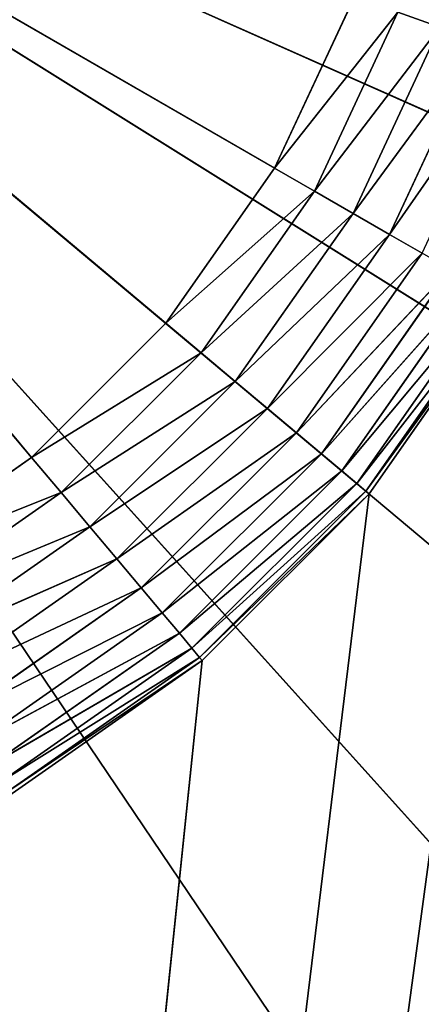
# Model space of a CAD drawing. Header units: centimetres. Extents: x 0 to 14.5, y 0 to 14.5.
# Tile 35 of 75: x 7.768 to 8.071, y 6.209 to 6.952. Entities that reach past the tile are written whole.
import ezdxf

# ---------------------------------------------------------------- set-up
doc = ezdxf.new("R2010")
doc.units = ezdxf.units.CM
doc.header["$LTSCALE"] = 2.54
doc.layers.get('0').update_dxf_attribs({"true_color": 0xff5454})

# ---------------------------------------------------------------- blocks, each defined once
blk = doc.blocks.new('Stojak na r_czniki papierowe ARPE.STL')
at = {"color": 0}
for p, q in [((11.80009, 2.19661), (7.25, 7.25)), ((7.25, 7.25), (12.4591, 2.87904)), ((11.80009, 2.19661), (7.25, 7.25)), ((11.05251, 1.61254), (7.25, 7.25)), ((11.05251, 1.61254), (7.25, 7.25)), ((13.46211, 4.48419), (7.25, 7.25)), ((13.46211, 4.48419), (7.25, 7.25)), ((13.01673, 3.64655), (7.25, 7.25)), ((13.01673, 3.64655), (7.25, 7.25)), ((7.25, 7.25), (12.4591, 2.87904)), ((7.87816, 6.72291, 29.1), (7.25, 7.25, 29.1)), ((7.25, 7.25, 29.1), (7.77709, 6.62184, 29.1)), ((7.87816, 6.72291, 29.1), (7.25, 7.25, 29.1)), ((7.96014, 6.84, 29.1), (7.25, 7.25, 29.1)), ((7.96014, 6.84, 29.1), (7.25, 7.25, 29.1)), ((7.25, 7.25, 29.1), (7.77709, 6.62184, 29.1)), ((7.96014, 6.84, 29.1), (8.02055, 6.96954, 29.1)), ((7.96014, 6.84, 29.1), (8.02055, 6.96954, 29.1)), ((7.96014, 6.84, 29.1), (8.05318, 6.95767, 29.09696)), ((7.96014, 6.84, 29.1), (8.05318, 6.95767, 29.09696)), ((8.05318, 6.95767, 29.09696), (7.99022, 6.82263, 29.09696)), ((8.05318, 6.95767, 29.09696), (7.99022, 6.82263, 29.09696)), ((8.05318, 6.95767, 29.09696), (8.08483, 6.94615, 29.08794)), ((8.05318, 6.95767, 29.09696), (8.08483, 6.94615, 29.08794)), ((7.99022, 6.82263, 29.09696), (8.08483, 6.94615, 29.08794)), ((7.99022, 6.82263, 29.09696), (8.08483, 6.94615, 29.08794)), ((8.08483, 6.94615, 29.08794), (8.01938, 6.8058, 29.08794)), ((8.08483, 6.94615, 29.08794), (8.01938, 6.8058, 29.08794)), ((8.01938, 6.8058, 29.08794), (8.11452, 6.93534, 29.0732)), ((8.01938, 6.8058, 29.08794), (8.11452, 6.93534, 29.0732)), ((8.11452, 6.93534, 29.0732), (8.04674, 6.79, 29.0732)), ((8.11452, 6.93534, 29.0732), (8.04674, 6.79, 29.0732)), ((8.04674, 6.79, 29.0732), (8.14135, 6.92557, 29.05321)), ((8.04674, 6.79, 29.0732), (8.14135, 6.92557, 29.05321)), ((7.87816, 6.72291, 29.1), (7.96014, 6.84, 29.1)), ((7.87816, 6.72291, 29.1), (7.96014, 6.84, 29.1)), ((7.96014, 6.84, 29.1), (7.99022, 6.82263, 29.09696)), ((7.96014, 6.84, 29.1), (7.99022, 6.82263, 29.09696)), ((7.87816, 6.72291, 29.1), (7.99022, 6.82263, 29.09696)), ((7.87816, 6.72291, 29.1), (7.99022, 6.82263, 29.09696)), ((7.99022, 6.82263, 29.09696), (7.90476, 6.70059, 29.09696)), ((7.99022, 6.82263, 29.09696), (7.90476, 6.70059, 29.09696)), ((7.99022, 6.82263, 29.09696), (8.01938, 6.8058, 29.08794)), ((7.99022, 6.82263, 29.09696), (8.01938, 6.8058, 29.08794)), ((7.90476, 6.70059, 29.09696), (8.01938, 6.8058, 29.08794)), ((7.90476, 6.70059, 29.09696), (8.01938, 6.8058, 29.08794)), ((8.01938, 6.8058, 29.08794), (7.93056, 6.67894, 29.08794)), ((8.01938, 6.8058, 29.08794), (7.93056, 6.67894, 29.08794)), ((8.01938, 6.8058, 29.08794), (8.04674, 6.79, 29.0732)), ((8.01938, 6.8058, 29.08794), (8.04674, 6.79, 29.0732)), ((7.93056, 6.67894, 29.08794), (8.04674, 6.79, 29.0732)), ((7.93056, 6.67894, 29.08794), (8.04674, 6.79, 29.0732)), ((8.04674, 6.79, 29.0732), (7.95476, 6.65863, 29.0732)), ((8.04674, 6.79, 29.0732), (7.95476, 6.65863, 29.0732)), ((8.04674, 6.79, 29.0732), (8.07147, 6.77572, 29.05321)), ((8.04674, 6.79, 29.0732), (8.07147, 6.77572, 29.05321)), ((7.95476, 6.65863, 29.0732), (8.07147, 6.77572, 29.05321)), ((7.95476, 6.65863, 29.0732), (8.07147, 6.77572, 29.05321)), ((8.07147, 6.77572, 29.05321), (7.97664, 6.64028, 29.05321)), ((8.07147, 6.77572, 29.05321), (7.97664, 6.64028, 29.05321)), ((7.97664, 6.64028, 29.05321), (8.09282, 6.7634, 29.02856)), ((7.97664, 6.64028, 29.05321), (8.09282, 6.7634, 29.02856)), ((8.09282, 6.7634, 29.02856), (7.99552, 6.62443, 29.02856)), ((8.09282, 6.7634, 29.02856), (7.99552, 6.62443, 29.02856)), ((7.99552, 6.62443, 29.02856), (8.11014, 6.7534, 29)), ((7.99552, 6.62443, 29.02856), (8.11014, 6.7534, 29)), ((8.11014, 6.7534, 29), (8.01084, 6.61158, 29)), ((8.11014, 6.7534, 29), (8.01084, 6.61158, 29)), ((8.01084, 6.61158, 29), (8.1229, 6.74603, 28.96841)), ((8.01084, 6.61158, 29), (8.1229, 6.74603, 28.96841)), ((8.1229, 6.74603, 28.96841), (8.02213, 6.60211, 28.96841)), ((8.1229, 6.74603, 28.96841), (8.02213, 6.60211, 28.96841)), ((8.13335, 6.74, 0.35), (7.27171, 0.3731, 0.35)), ((8.13335, 6.74, 0.35), (7.27171, 0.3731, 0.35)), ((8.02213, 6.60211, 28.96841), (8.13071, 6.74152, 28.93473)), ((8.02213, 6.60211, 28.96841), (8.13071, 6.74152, 28.93473)), ((8.13071, 6.74152, 28.93473), (8.02904, 6.59631, 28.93473)), ((8.13071, 6.74152, 28.93473), (8.02904, 6.59631, 28.93473)), ((8.02904, 6.59631, 28.93473), (8.13335, 6.74, 28.9)), ((8.02904, 6.59631, 28.93473), (8.13335, 6.74, 28.9)), ((8.13335, 6.74, 0.35), (8.03137, 6.59436, 0.35)), ((8.13335, 6.74, 28.9), (8.03137, 6.59436, 28.9)), ((8.03137, 6.59436, 28.9), (8.13335, 6.74, 0.35)), ((8.03137, 6.59436, 28.9), (8.13335, 6.74, 0.35)), ((8.13335, 6.74, 0.35), (8.03137, 6.59436, 0.35)), ((8.13335, 6.74, 28.9), (8.03137, 6.59436, 28.9)), ((7.77709, 6.62184, 29.1), (7.87816, 6.72291, 29.1)), ((7.77709, 6.62184, 29.1), (7.87816, 6.72291, 29.1)), ((7.87816, 6.72291, 29.1), (7.90476, 6.70059, 29.09696)), ((7.87816, 6.72291, 29.1), (7.90476, 6.70059, 29.09696)), ((7.77709, 6.62184, 29.1), (7.90476, 6.70059, 29.09696)), ((7.77709, 6.62184, 29.1), (7.90476, 6.70059, 29.09696)), ((7.90476, 6.70059, 29.09696), (7.79941, 6.59524, 29.09696)), ((7.90476, 6.70059, 29.09696), (7.79941, 6.59524, 29.09696)), ((7.90476, 6.70059, 29.09696), (7.93056, 6.67894, 29.08794)), ((7.90476, 6.70059, 29.09696), (7.93056, 6.67894, 29.08794)), ((7.79941, 6.59524, 29.09696), (7.93056, 6.67894, 29.08794)), ((7.79941, 6.59524, 29.09696), (7.93056, 6.67894, 29.08794)), ((7.93056, 6.67894, 29.08794), (7.82105, 6.56944, 29.08794)), ((7.93056, 6.67894, 29.08794), (7.82105, 6.56944, 29.08794)), ((7.93056, 6.67894, 29.08794), (7.95476, 6.65863, 29.0732)), ((7.93056, 6.67894, 29.08794), (7.95476, 6.65863, 29.0732)), ((7.82105, 6.56944, 29.08794), (7.95476, 6.65863, 29.0732)), ((7.82105, 6.56944, 29.08794), (7.95476, 6.65863, 29.0732)), ((7.95476, 6.65863, 29.0732), (7.84136, 6.54524, 29.0732)), ((7.95476, 6.65863, 29.0732), (7.84136, 6.54524, 29.0732)), ((7.95476, 6.65863, 29.0732), (7.97664, 6.64028, 29.05321)), ((7.95476, 6.65863, 29.0732), (7.97664, 6.64028, 29.05321)), ((7.84136, 6.54524, 29.0732), (7.97664, 6.64028, 29.05321)), ((7.84136, 6.54524, 29.0732), (7.97664, 6.64028, 29.05321)), ((7.97664, 6.64028, 29.05321), (7.85972, 6.52336, 29.05321)), ((7.97664, 6.64028, 29.05321), (7.85972, 6.52336, 29.05321)), ((7.97664, 6.64028, 29.05321), (7.99552, 6.62443, 29.02856)), ((7.97664, 6.64028, 29.05321), (7.99552, 6.62443, 29.02856)), ((7.85972, 6.52336, 29.05321), (7.99552, 6.62443, 29.02856)), ((7.85972, 6.52336, 29.05321), (7.99552, 6.62443, 29.02856)), ((7.99552, 6.62443, 29.02856), (7.87557, 6.50448, 29.02856)), ((7.99552, 6.62443, 29.02856), (7.87557, 6.50448, 29.02856)), ((7.99552, 6.62443, 29.02856), (8.01084, 6.61158, 29)), ((7.99552, 6.62443, 29.02856), (8.01084, 6.61158, 29)), ((7.66, 6.53986, 29.1), (7.77709, 6.62184, 29.1)), ((7.66, 6.53986, 29.1), (7.77709, 6.62184, 29.1)), ((7.77709, 6.62184, 29.1), (7.79941, 6.59524, 29.09696)), ((7.77709, 6.62184, 29.1), (7.79941, 6.59524, 29.09696)), ((7.87557, 6.50448, 29.02856), (8.01084, 6.61158, 29)), ((7.87557, 6.50448, 29.02856), (8.01084, 6.61158, 29)), ((8.01084, 6.61158, 29), (7.88842, 6.48916, 29)), ((8.01084, 6.61158, 29), (7.88842, 6.48916, 29)), ((8.01084, 6.61158, 29), (8.02213, 6.60211, 28.96841)), ((8.01084, 6.61158, 29), (8.02213, 6.60211, 28.96841)), ((7.88842, 6.48916, 29), (8.02213, 6.60211, 28.96841)), ((7.88842, 6.48916, 29), (8.02213, 6.60211, 28.96841)), ((8.02213, 6.60211, 28.96841), (7.89789, 6.47787, 28.96841)), ((8.02213, 6.60211, 28.96841), (7.89789, 6.47787, 28.96841)), ((8.02213, 6.60211, 28.96841), (8.02904, 6.59631, 28.93473)), ((8.02213, 6.60211, 28.96841), (8.02904, 6.59631, 28.93473)), ((8.03137, 6.59436, 0.35), (7.27171, 0.3731, 0.35)), ((8.03137, 6.59436, 0.35), (7.27171, 0.3731, 0.35)), ((7.66, 6.53986, 29.1), (7.79941, 6.59524, 29.09696)), ((7.66, 6.53986, 29.1), (7.79941, 6.59524, 29.09696)), ((7.79941, 6.59524, 29.09696), (7.67736, 6.50978, 29.09696)), ((7.79941, 6.59524, 29.09696), (7.67736, 6.50978, 29.09696)), ((7.79941, 6.59524, 29.09696), (7.82105, 6.56944, 29.08794)), ((7.79941, 6.59524, 29.09696), (7.82105, 6.56944, 29.08794)), ((7.89789, 6.47787, 28.96841), (8.02904, 6.59631, 28.93473)), ((7.89789, 6.47787, 28.96841), (8.02904, 6.59631, 28.93473)), ((8.02904, 6.59631, 28.93473), (7.90369, 6.47096, 28.93473)), ((8.02904, 6.59631, 28.93473), (7.90369, 6.47096, 28.93473)), ((7.90369, 6.47096, 28.93473), (8.03137, 6.59436, 28.9)), ((7.90369, 6.47096, 28.93473), (8.03137, 6.59436, 28.9)), ((8.03137, 6.59436, 0.35), (7.90564, 6.46863, 0.35)), ((8.03137, 6.59436, 28.9), (7.90564, 6.46863, 28.9)), ((7.90564, 6.46863, 28.9), (8.03137, 6.59436, 0.35)), ((7.90564, 6.46863, 28.9), (8.03137, 6.59436, 0.35)), ((8.03137, 6.59436, 0.35), (7.90564, 6.46863, 0.35)), ((8.03137, 6.59436, 28.9), (7.90564, 6.46863, 28.9)), ((8.02904, 6.59631, 28.93473), (8.03137, 6.59436, 28.9)), ((8.02904, 6.59631, 28.93473), (8.03137, 6.59436, 28.9)), ((8.03137, 6.59436, 28.9), (8.03137, 6.59436, 0.35)), ((8.03137, 6.59436, 28.9), (8.03137, 6.59436, 0.35)), ((7.67736, 6.50978, 29.09696), (7.82105, 6.56944, 29.08794)), ((7.67736, 6.50978, 29.09696), (7.82105, 6.56944, 29.08794)), ((7.82105, 6.56944, 29.08794), (7.6942, 6.48062, 29.08794)), ((7.82105, 6.56944, 29.08794), (7.6942, 6.48062, 29.08794)), ((7.82105, 6.56944, 29.08794), (7.84136, 6.54524, 29.0732)), ((7.82105, 6.56944, 29.08794), (7.84136, 6.54524, 29.0732)), ((7.6942, 6.48062, 29.08794), (7.84136, 6.54524, 29.0732)), ((7.6942, 6.48062, 29.08794), (7.84136, 6.54524, 29.0732)), ((7.84136, 6.54524, 29.0732), (7.71, 6.45326, 29.0732)), ((7.84136, 6.54524, 29.0732), (7.71, 6.45326, 29.0732)), ((7.84136, 6.54524, 29.0732), (7.85972, 6.52336, 29.05321)), ((7.84136, 6.54524, 29.0732), (7.85972, 6.52336, 29.05321)), ((7.71, 6.45326, 29.0732), (7.85972, 6.52336, 29.05321)), ((7.71, 6.45326, 29.0732), (7.85972, 6.52336, 29.05321)), ((7.85972, 6.52336, 29.05321), (7.72428, 6.42852, 29.05321)), ((7.85972, 6.52336, 29.05321), (7.72428, 6.42852, 29.05321)), ((7.85972, 6.52336, 29.05321), (7.87557, 6.50448, 29.02856)), ((7.85972, 6.52336, 29.05321), (7.87557, 6.50448, 29.02856)), ((7.72428, 6.42852, 29.05321), (7.87557, 6.50448, 29.02856)), ((7.72428, 6.42852, 29.05321), (7.87557, 6.50448, 29.02856)), ((7.87557, 6.50448, 29.02856), (7.7366, 6.40718, 29.02856)), ((7.87557, 6.50448, 29.02856), (7.7366, 6.40718, 29.02856)), ((7.87557, 6.50448, 29.02856), (7.88842, 6.48916, 29)), ((7.87557, 6.50448, 29.02856), (7.88842, 6.48916, 29)), ((7.7366, 6.40718, 29.02856), (7.88842, 6.48916, 29)), ((7.7366, 6.40718, 29.02856), (7.88842, 6.48916, 29)), ((7.88842, 6.48916, 29), (7.7466, 6.38986, 29)), ((7.88842, 6.48916, 29), (7.7466, 6.38986, 29)), ((7.88842, 6.48916, 29), (7.89789, 6.47787, 28.96841)), ((7.88842, 6.48916, 29), (7.89789, 6.47787, 28.96841)), ((7.7466, 6.38986, 29), (7.89789, 6.47787, 28.96841)), ((7.7466, 6.38986, 29), (7.89789, 6.47787, 28.96841)), ((7.89789, 6.47787, 28.96841), (7.75397, 6.3771, 28.96841)), ((7.89789, 6.47787, 28.96841), (7.75397, 6.3771, 28.96841)), ((7.89789, 6.47787, 28.96841), (7.90369, 6.47096, 28.93473)), ((7.89789, 6.47787, 28.96841), (7.90369, 6.47096, 28.93473)), ((7.90564, 6.46863, 0.35), (7.27171, 0.3731, 0.35)), ((7.90564, 6.46863, 0.35), (7.27171, 0.3731, 0.35)), ((7.75397, 6.3771, 28.96841), (7.90369, 6.47096, 28.93473)), ((7.75397, 6.3771, 28.96841), (7.90369, 6.47096, 28.93473)), ((7.90369, 6.47096, 28.93473), (7.75848, 6.36929, 28.93473)), ((7.90369, 6.47096, 28.93473), (7.75848, 6.36929, 28.93473)), ((7.75848, 6.36929, 28.93473), (7.90564, 6.46863, 28.9)), ((7.75848, 6.36929, 28.93473), (7.90564, 6.46863, 28.9)), ((7.90564, 6.46863, 0.35), (7.76, 6.36665, 0.35)), ((7.90564, 6.46863, 28.9), (7.76, 6.36665, 28.9)), ((7.76, 6.36665, 28.9), (7.90564, 6.46863, 0.35)), ((7.76, 6.36665, 28.9), (7.90564, 6.46863, 0.35)), ((7.90564, 6.46863, 0.35), (7.76, 6.36665, 0.35)), ((7.90564, 6.46863, 28.9), (7.76, 6.36665, 28.9)), ((7.90369, 6.47096, 28.93473), (7.90564, 6.46863, 28.9)), ((7.90369, 6.47096, 28.93473), (7.90564, 6.46863, 28.9)), ((7.90564, 6.46863, 28.9), (7.90564, 6.46863, 0.35)), ((7.90564, 6.46863, 28.9), (7.90564, 6.46863, 0.35))]:
    blk.add_line(p, q, dxfattribs=at)
mesh = blk.add_polyface(dxfattribs=at)
corners = [(10.23092, 1.1382), (9.35132, 0.78282), (7.25, 7.25)]
mesh.append_faces([[corners[k] for k in face] for face in [(0, 1, 2)]], dxfattribs={"color": 0})
mesh = blk.add_polyface(dxfattribs=at)
corners = [(9.35132, 0.78282), (8.43081, 0.55331), (7.25, 7.25)]
mesh.append_faces([[corners[k] for k in face] for face in [(0, 1, 2)]], dxfattribs={"color": 0})
mesh = blk.add_polyface(dxfattribs=at)
corners = [(8.43081, 0.55331), (7.48732, 0.45414), (7.25, 7.25)]
mesh.append_faces([[corners[k] for k in face] for face in [(0, 1, 2)]], dxfattribs={"color": 0})
mesh = blk.add_polyface(dxfattribs=at)
corners = [(12.4591, 2.87904), (11.80009, 2.19661), (7.25, 7.25)]
mesh.append_faces([[corners[k] for k in face] for face in [(0, 1, 2)]], dxfattribs={"color": 0})
mesh = blk.add_polyface(dxfattribs=at)
corners = [(11.80009, 2.19661), (11.05251, 1.61254), (7.25, 7.25)]
mesh.append_faces([[corners[k] for k in face] for face in [(0, 1, 2)]], dxfattribs={"color": 0})
mesh = blk.add_polyface(dxfattribs=at)
corners = [(11.05251, 1.61254), (10.23092, 1.1382), (7.25, 7.25)]
mesh.append_faces([[corners[k] for k in face] for face in [(0, 1, 2)]], dxfattribs={"color": 0})
mesh = blk.add_polyface(dxfattribs=at)
corners = [(13.78658, 5.37567), (13.46211, 4.48419), (7.25, 7.25)]
mesh.append_faces([[corners[k] for k in face] for face in [(0, 1, 2)]], dxfattribs={"color": 0})
mesh = blk.add_polyface(dxfattribs=at)
corners = [(13.46211, 4.48419), (13.01673, 3.64655), (7.25, 7.25)]
mesh.append_faces([[corners[k] for k in face] for face in [(0, 1, 2)]], dxfattribs={"color": 0})
mesh = blk.add_polyface(dxfattribs=at)
corners = [(13.01673, 3.64655), (12.4591, 2.87904), (7.25, 7.25)]
mesh.append_faces([[corners[k] for k in face] for face in [(0, 1, 2)]], dxfattribs={"color": 0})
mesh = blk.add_polyface(dxfattribs=at)
corners = [(14.05, 7.25), (13.98382, 6.30362), (7.25, 7.25)]
mesh.append_faces([[corners[k] for k in face] for face in [(0, 1, 2)]], dxfattribs={"color": 0})
mesh = blk.add_polyface(dxfattribs=at)
corners = [(13.98382, 6.30362), (13.78658, 5.37567), (7.25, 7.25)]
mesh.append_faces([[corners[k] for k in face] for face in [(0, 1, 2)]], dxfattribs={"color": 0})
mesh = blk.add_polyface(dxfattribs=at)
corners = [(7.87816, 6.72291, 29.1), (7.25, 7.25, 29.1), (7.77709, 6.62184, 29.1)]
mesh.append_faces([[corners[k] for k in face] for face in [(0, 1, 2)]], dxfattribs={"color": 0})
mesh = blk.add_polyface(dxfattribs=at)
corners = [(7.96014, 6.84, 29.1), (7.25, 7.25, 29.1), (7.87816, 6.72291, 29.1)]
mesh.append_faces([[corners[k] for k in face] for face in [(0, 1, 2)]], dxfattribs={"color": 0})
mesh = blk.add_polyface(dxfattribs=at)
corners = [(8.02055, 6.96954, 29.1), (7.25, 7.25, 29.1), (7.96014, 6.84, 29.1)]
mesh.append_faces([[corners[k] for k in face] for face in [(0, 1, 2)]], dxfattribs={"color": 0})
mesh = blk.add_polyface(dxfattribs=at)
corners = [(7.77709, 6.62184, 29.1), (7.25, 7.25, 29.1), (7.66, 6.53986, 29.1)]
mesh.append_faces([[corners[k] for k in face] for face in [(0, 1, 2)]], dxfattribs={"color": 0})
mesh = blk.add_polyface(dxfattribs=at)
corners = [(14.5, 7.25, 0.35), (7.29275, 0.36746, 0.35), (7.3125, 0.35825, 0.35)]
mesh.append_faces([[corners[k] for k in face] for face in [(0, 1, 2)]], dxfattribs={"color": 0})
mesh = blk.add_polyface(dxfattribs=at)
corners = [(14.5, 7.25, 0.35), (8.2545, 7.07288, 0.35), (7.29275, 0.36746, 0.35)]
mesh.append_faces([[corners[k] for k in face] for face in [(0, 1, 2)]], dxfattribs={"color": 0})
mesh = blk.add_polyface(dxfattribs=at)
corners = [(14.5, 7.25, 0.35), (7.3125, 0.35825, 0.35), (14.43247, 6.26279, 0.35)]
mesh.append_faces([[corners[k] for k in face] for face in [(0, 1, 2)]], dxfattribs={"color": 0})
mesh = blk.add_polyface(dxfattribs=at)
corners = [(8.12491, 7.09573, 29.08794), (8.05318, 6.95767, 29.09696), (8.08483, 6.94615, 29.08794)]
mesh.append_faces([[corners[k] for k in face] for face in [(0, 1, 2)]], dxfattribs={"color": 0})
mesh = blk.add_polyface(dxfattribs=at)
corners = [(8.2545, 7.07288, 0.35), (7.27171, 0.3731, 0.35), (7.29275, 0.36746, 0.35)]
mesh.append_faces([[corners[k] for k in face] for face in [(0, 1, 2)]], dxfattribs={"color": 0})
mesh = blk.add_polyface(dxfattribs=at)
corners = [(8.2545, 7.07288, 0.35), (8.20849, 6.90114, 0.35), (7.27171, 0.3731, 0.35)]
mesh.append_faces([[corners[k] for k in face] for face in [(0, 1, 2)]], dxfattribs={"color": 0})
mesh = blk.add_polyface(dxfattribs=at)
corners = [(8.05318, 6.95767, 29.09696), (8.02055, 6.96954, 29.1), (7.96014, 6.84, 29.1)]
mesh.append_faces([[corners[k] for k in face] for face in [(0, 1, 2)]], dxfattribs={"color": 0})
mesh = blk.add_polyface(dxfattribs=at)
corners = [(8.05318, 6.95767, 29.09696), (7.96014, 6.84, 29.1), (7.99022, 6.82263, 29.09696)]
mesh.append_faces([[corners[k] for k in face] for face in [(0, 1, 2)]], dxfattribs={"color": 0})
mesh = blk.add_polyface(dxfattribs=at)
corners = [(8.08483, 6.94615, 29.08794), (8.05318, 6.95767, 29.09696), (7.99022, 6.82263, 29.09696)]
mesh.append_faces([[corners[k] for k in face] for face in [(0, 1, 2)]], dxfattribs={"color": 0})
mesh = blk.add_polyface(dxfattribs=at)
corners = [(8.08483, 6.94615, 29.08794), (7.99022, 6.82263, 29.09696), (8.01938, 6.8058, 29.08794)]
mesh.append_faces([[corners[k] for k in face] for face in [(0, 1, 2)]], dxfattribs={"color": 0})
mesh = blk.add_polyface(dxfattribs=at)
corners = [(8.11452, 6.93534, 29.0732), (8.08483, 6.94615, 29.08794), (8.01938, 6.8058, 29.08794)]
mesh.append_faces([[corners[k] for k in face] for face in [(0, 1, 2)]], dxfattribs={"color": 0})
mesh = blk.add_polyface(dxfattribs=at)
corners = [(8.11452, 6.93534, 29.0732), (8.01938, 6.8058, 29.08794), (8.04674, 6.79, 29.0732)]
mesh.append_faces([[corners[k] for k in face] for face in [(0, 1, 2)]], dxfattribs={"color": 0})
mesh = blk.add_polyface(dxfattribs=at)
corners = [(8.14135, 6.92557, 29.05321), (8.11452, 6.93534, 29.0732), (8.04674, 6.79, 29.0732)]
mesh.append_faces([[corners[k] for k in face] for face in [(0, 1, 2)]], dxfattribs={"color": 0})
mesh = blk.add_polyface(dxfattribs=at)
corners = [(8.14135, 6.92557, 29.05321), (8.04674, 6.79, 29.0732), (8.07147, 6.77572, 29.05321)]
mesh.append_faces([[corners[k] for k in face] for face in [(0, 1, 2)]], dxfattribs={"color": 0})
mesh = blk.add_polyface(dxfattribs=at)
corners = [(8.20849, 6.90114, 0.35), (8.13335, 6.74, 0.35), (7.27171, 0.3731, 0.35)]
mesh.append_faces([[corners[k] for k in face] for face in [(0, 1, 2)]], dxfattribs={"color": 0})
mesh = blk.add_polyface(dxfattribs=at)
corners = [(7.99022, 6.82263, 29.09696), (7.96014, 6.84, 29.1), (7.87816, 6.72291, 29.1)]
mesh.append_faces([[corners[k] for k in face] for face in [(0, 1, 2)]], dxfattribs={"color": 0})
mesh = blk.add_polyface(dxfattribs=at)
corners = [(7.99022, 6.82263, 29.09696), (7.87816, 6.72291, 29.1), (7.90476, 6.70059, 29.09696)]
mesh.append_faces([[corners[k] for k in face] for face in [(0, 1, 2)]], dxfattribs={"color": 0})
mesh = blk.add_polyface(dxfattribs=at)
corners = [(8.01938, 6.8058, 29.08794), (7.99022, 6.82263, 29.09696), (7.90476, 6.70059, 29.09696)]
mesh.append_faces([[corners[k] for k in face] for face in [(0, 1, 2)]], dxfattribs={"color": 0})
mesh = blk.add_polyface(dxfattribs=at)
corners = [(8.01938, 6.8058, 29.08794), (7.90476, 6.70059, 29.09696), (7.93056, 6.67894, 29.08794)]
mesh.append_faces([[corners[k] for k in face] for face in [(0, 1, 2)]], dxfattribs={"color": 0})
mesh = blk.add_polyface(dxfattribs=at)
corners = [(8.04674, 6.79, 29.0732), (8.01938, 6.8058, 29.08794), (7.93056, 6.67894, 29.08794)]
mesh.append_faces([[corners[k] for k in face] for face in [(0, 1, 2)]], dxfattribs={"color": 0})
mesh = blk.add_polyface(dxfattribs=at)
corners = [(8.04674, 6.79, 29.0732), (7.93056, 6.67894, 29.08794), (7.95476, 6.65863, 29.0732)]
mesh.append_faces([[corners[k] for k in face] for face in [(0, 1, 2)]], dxfattribs={"color": 0})
mesh = blk.add_polyface(dxfattribs=at)
corners = [(8.07147, 6.77572, 29.05321), (8.04674, 6.79, 29.0732), (7.95476, 6.65863, 29.0732)]
mesh.append_faces([[corners[k] for k in face] for face in [(0, 1, 2)]], dxfattribs={"color": 0})
mesh = blk.add_polyface(dxfattribs=at)
corners = [(8.07147, 6.77572, 29.05321), (7.95476, 6.65863, 29.0732), (7.97664, 6.64028, 29.05321)]
mesh.append_faces([[corners[k] for k in face] for face in [(0, 1, 2)]], dxfattribs={"color": 0})
mesh = blk.add_polyface(dxfattribs=at)
corners = [(8.09282, 6.7634, 29.02856), (8.07147, 6.77572, 29.05321), (7.97664, 6.64028, 29.05321)]
mesh.append_faces([[corners[k] for k in face] for face in [(0, 1, 2)]], dxfattribs={"color": 0})
mesh = blk.add_polyface(dxfattribs=at)
corners = [(8.09282, 6.7634, 29.02856), (7.97664, 6.64028, 29.05321), (7.99552, 6.62443, 29.02856)]
mesh.append_faces([[corners[k] for k in face] for face in [(0, 1, 2)]], dxfattribs={"color": 0})
mesh = blk.add_polyface(dxfattribs=at)
corners = [(8.09282, 6.7634, 29.02856), (7.99552, 6.62443, 29.02856), (8.11014, 6.7534, 29)]
mesh.append_faces([[corners[k] for k in face] for face in [(0, 1, 2)]], dxfattribs={"color": 0})
mesh = blk.add_polyface(dxfattribs=at)
corners = [(8.11014, 6.7534, 29), (7.99552, 6.62443, 29.02856), (8.01084, 6.61158, 29)]
mesh.append_faces([[corners[k] for k in face] for face in [(0, 1, 2)]], dxfattribs={"color": 0})
mesh = blk.add_polyface(dxfattribs=at)
corners = [(8.11014, 6.7534, 29), (8.01084, 6.61158, 29), (8.1229, 6.74603, 28.96841)]
mesh.append_faces([[corners[k] for k in face] for face in [(0, 1, 2)]], dxfattribs={"color": 0})
mesh = blk.add_polyface(dxfattribs=at)
corners = [(8.1229, 6.74603, 28.96841), (8.01084, 6.61158, 29), (8.02213, 6.60211, 28.96841)]
mesh.append_faces([[corners[k] for k in face] for face in [(0, 1, 2)]], dxfattribs={"color": 0})
mesh = blk.add_polyface(dxfattribs=at)
corners = [(8.1229, 6.74603, 28.96841), (8.02213, 6.60211, 28.96841), (8.13071, 6.74152, 28.93473)]
mesh.append_faces([[corners[k] for k in face] for face in [(0, 1, 2)]], dxfattribs={"color": 0})
mesh = blk.add_polyface(dxfattribs=at)
corners = [(8.13335, 6.74, 0.35), (8.03137, 6.59436, 0.35), (7.27171, 0.3731, 0.35)]
mesh.append_faces([[corners[k] for k in face] for face in [(0, 1, 2)]], dxfattribs={"color": 0})
mesh = blk.add_polyface(dxfattribs=at)
corners = [(8.13071, 6.74152, 28.93473), (8.02213, 6.60211, 28.96841), (8.02904, 6.59631, 28.93473)]
mesh.append_faces([[corners[k] for k in face] for face in [(0, 1, 2)]], dxfattribs={"color": 0})
mesh = blk.add_polyface(dxfattribs=at)
corners = [(8.13071, 6.74152, 28.93473), (8.02904, 6.59631, 28.93473), (8.13335, 6.74, 28.9)]
mesh.append_faces([[corners[k] for k in face] for face in [(0, 1, 2)]], dxfattribs={"color": 0})
mesh = blk.add_polyface(dxfattribs=at)
corners = [(8.13335, 6.74, 28.9), (8.02904, 6.59631, 28.93473), (8.03137, 6.59436, 28.9)]
mesh.append_faces([[corners[k] for k in face] for face in [(0, 1, 2)]], dxfattribs={"color": 0})
mesh = blk.add_polyface(dxfattribs=at)
corners = [(8.13335, 6.74, 28.9), (8.03137, 6.59436, 28.9), (8.13335, 6.74, 0.35)]
mesh.append_faces([[corners[k] for k in face] for face in [(0, 1, 2)]], dxfattribs={"color": 0})
mesh = blk.add_polyface(dxfattribs=at)
corners = [(8.13335, 6.74, 0.35), (8.03137, 6.59436, 28.9), (8.03137, 6.59436, 0.35)]
mesh.append_faces([[corners[k] for k in face] for face in [(0, 1, 2)]], dxfattribs={"color": 0})
mesh = blk.add_polyface(dxfattribs=at)
corners = [(7.90476, 6.70059, 29.09696), (7.87816, 6.72291, 29.1), (7.77709, 6.62184, 29.1)]
mesh.append_faces([[corners[k] for k in face] for face in [(0, 1, 2)]], dxfattribs={"color": 0})
mesh = blk.add_polyface(dxfattribs=at)
corners = [(7.90476, 6.70059, 29.09696), (7.77709, 6.62184, 29.1), (7.79941, 6.59524, 29.09696)]
mesh.append_faces([[corners[k] for k in face] for face in [(0, 1, 2)]], dxfattribs={"color": 0})
mesh = blk.add_polyface(dxfattribs=at)
corners = [(7.93056, 6.67894, 29.08794), (7.90476, 6.70059, 29.09696), (7.79941, 6.59524, 29.09696)]
mesh.append_faces([[corners[k] for k in face] for face in [(0, 1, 2)]], dxfattribs={"color": 0})
mesh = blk.add_polyface(dxfattribs=at)
corners = [(7.93056, 6.67894, 29.08794), (7.79941, 6.59524, 29.09696), (7.82105, 6.56944, 29.08794)]
mesh.append_faces([[corners[k] for k in face] for face in [(0, 1, 2)]], dxfattribs={"color": 0})
mesh = blk.add_polyface(dxfattribs=at)
corners = [(7.95476, 6.65863, 29.0732), (7.93056, 6.67894, 29.08794), (7.82105, 6.56944, 29.08794)]
mesh.append_faces([[corners[k] for k in face] for face in [(0, 1, 2)]], dxfattribs={"color": 0})
mesh = blk.add_polyface(dxfattribs=at)
corners = [(7.95476, 6.65863, 29.0732), (7.82105, 6.56944, 29.08794), (7.84136, 6.54524, 29.0732)]
mesh.append_faces([[corners[k] for k in face] for face in [(0, 1, 2)]], dxfattribs={"color": 0})
mesh = blk.add_polyface(dxfattribs=at)
corners = [(7.97664, 6.64028, 29.05321), (7.95476, 6.65863, 29.0732), (7.84136, 6.54524, 29.0732)]
mesh.append_faces([[corners[k] for k in face] for face in [(0, 1, 2)]], dxfattribs={"color": 0})
mesh = blk.add_polyface(dxfattribs=at)
corners = [(7.97664, 6.64028, 29.05321), (7.84136, 6.54524, 29.0732), (7.85972, 6.52336, 29.05321)]
mesh.append_faces([[corners[k] for k in face] for face in [(0, 1, 2)]], dxfattribs={"color": 0})
mesh = blk.add_polyface(dxfattribs=at)
corners = [(7.99552, 6.62443, 29.02856), (7.97664, 6.64028, 29.05321), (7.85972, 6.52336, 29.05321)]
mesh.append_faces([[corners[k] for k in face] for face in [(0, 1, 2)]], dxfattribs={"color": 0})
mesh = blk.add_polyface(dxfattribs=at)
corners = [(7.99552, 6.62443, 29.02856), (7.85972, 6.52336, 29.05321), (7.87557, 6.50448, 29.02856)]
mesh.append_faces([[corners[k] for k in face] for face in [(0, 1, 2)]], dxfattribs={"color": 0})
mesh = blk.add_polyface(dxfattribs=at)
corners = [(7.87557, 6.50448, 29.02856), (8.01084, 6.61158, 29), (7.99552, 6.62443, 29.02856)]
mesh.append_faces([[corners[k] for k in face] for face in [(0, 1, 2)]], dxfattribs={"color": 0})
mesh = blk.add_polyface(dxfattribs=at)
corners = [(7.79941, 6.59524, 29.09696), (7.77709, 6.62184, 29.1), (7.66, 6.53986, 29.1)]
mesh.append_faces([[corners[k] for k in face] for face in [(0, 1, 2)]], dxfattribs={"color": 0})
mesh = blk.add_polyface(dxfattribs=at)
corners = [(7.87557, 6.50448, 29.02856), (7.88842, 6.48916, 29), (8.01084, 6.61158, 29)]
mesh.append_faces([[corners[k] for k in face] for face in [(0, 1, 2)]], dxfattribs={"color": 0})
mesh = blk.add_polyface(dxfattribs=at)
corners = [(7.88842, 6.48916, 29), (8.02213, 6.60211, 28.96841), (8.01084, 6.61158, 29)]
mesh.append_faces([[corners[k] for k in face] for face in [(0, 1, 2)]], dxfattribs={"color": 0})
mesh = blk.add_polyface(dxfattribs=at)
corners = [(8.02213, 6.60211, 28.96841), (7.88842, 6.48916, 29), (7.89789, 6.47787, 28.96841)]
mesh.append_faces([[corners[k] for k in face] for face in [(0, 1, 2)]], dxfattribs={"color": 0})
mesh = blk.add_polyface(dxfattribs=at)
corners = [(8.02213, 6.60211, 28.96841), (7.89789, 6.47787, 28.96841), (8.02904, 6.59631, 28.93473)]
mesh.append_faces([[corners[k] for k in face] for face in [(0, 1, 2)]], dxfattribs={"color": 0})
mesh = blk.add_polyface(dxfattribs=at)
corners = [(8.03137, 6.59436, 0.35), (7.90564, 6.46863, 0.35), (7.27171, 0.3731, 0.35)]
mesh.append_faces([[corners[k] for k in face] for face in [(0, 1, 2)]], dxfattribs={"color": 0})
mesh = blk.add_polyface(dxfattribs=at)
corners = [(7.79941, 6.59524, 29.09696), (7.66, 6.53986, 29.1), (7.67736, 6.50978, 29.09696)]
mesh.append_faces([[corners[k] for k in face] for face in [(0, 1, 2)]], dxfattribs={"color": 0})
mesh = blk.add_polyface(dxfattribs=at)
corners = [(7.82105, 6.56944, 29.08794), (7.79941, 6.59524, 29.09696), (7.67736, 6.50978, 29.09696)]
mesh.append_faces([[corners[k] for k in face] for face in [(0, 1, 2)]], dxfattribs={"color": 0})
mesh = blk.add_polyface(dxfattribs=at)
corners = [(8.02904, 6.59631, 28.93473), (7.89789, 6.47787, 28.96841), (7.90369, 6.47096, 28.93473)]
mesh.append_faces([[corners[k] for k in face] for face in [(0, 1, 2)]], dxfattribs={"color": 0})
mesh = blk.add_polyface(dxfattribs=at)
corners = [(8.02904, 6.59631, 28.93473), (7.90369, 6.47096, 28.93473), (8.03137, 6.59436, 28.9)]
mesh.append_faces([[corners[k] for k in face] for face in [(0, 1, 2)]], dxfattribs={"color": 0})
mesh = blk.add_polyface(dxfattribs=at)
corners = [(8.03137, 6.59436, 28.9), (7.90369, 6.47096, 28.93473), (7.90564, 6.46863, 28.9)]
mesh.append_faces([[corners[k] for k in face] for face in [(0, 1, 2)]], dxfattribs={"color": 0})
mesh = blk.add_polyface(dxfattribs=at)
corners = [(8.03137, 6.59436, 28.9), (7.90564, 6.46863, 28.9), (8.03137, 6.59436, 0.35)]
mesh.append_faces([[corners[k] for k in face] for face in [(0, 1, 2)]], dxfattribs={"color": 0})
mesh = blk.add_polyface(dxfattribs=at)
corners = [(8.03137, 6.59436, 0.35), (7.90564, 6.46863, 28.9), (7.90564, 6.46863, 0.35)]
mesh.append_faces([[corners[k] for k in face] for face in [(0, 1, 2)]], dxfattribs={"color": 0})
mesh = blk.add_polyface(dxfattribs=at)
corners = [(7.82105, 6.56944, 29.08794), (7.67736, 6.50978, 29.09696), (7.6942, 6.48062, 29.08794)]
mesh.append_faces([[corners[k] for k in face] for face in [(0, 1, 2)]], dxfattribs={"color": 0})
mesh = blk.add_polyface(dxfattribs=at)
corners = [(7.84136, 6.54524, 29.0732), (7.82105, 6.56944, 29.08794), (7.6942, 6.48062, 29.08794)]
mesh.append_faces([[corners[k] for k in face] for face in [(0, 1, 2)]], dxfattribs={"color": 0})
mesh = blk.add_polyface(dxfattribs=at)
corners = [(7.84136, 6.54524, 29.0732), (7.6942, 6.48062, 29.08794), (7.71, 6.45326, 29.0732)]
mesh.append_faces([[corners[k] for k in face] for face in [(0, 1, 2)]], dxfattribs={"color": 0})
mesh = blk.add_polyface(dxfattribs=at)
corners = [(7.85972, 6.52336, 29.05321), (7.84136, 6.54524, 29.0732), (7.71, 6.45326, 29.0732)]
mesh.append_faces([[corners[k] for k in face] for face in [(0, 1, 2)]], dxfattribs={"color": 0})
mesh = blk.add_polyface(dxfattribs=at)
corners = [(7.85972, 6.52336, 29.05321), (7.71, 6.45326, 29.0732), (7.72428, 6.42852, 29.05321)]
mesh.append_faces([[corners[k] for k in face] for face in [(0, 1, 2)]], dxfattribs={"color": 0})
mesh = blk.add_polyface(dxfattribs=at)
corners = [(7.87557, 6.50448, 29.02856), (7.85972, 6.52336, 29.05321), (7.72428, 6.42852, 29.05321)]
mesh.append_faces([[corners[k] for k in face] for face in [(0, 1, 2)]], dxfattribs={"color": 0})
mesh = blk.add_polyface(dxfattribs=at)
corners = [(7.87557, 6.50448, 29.02856), (7.72428, 6.42852, 29.05321), (7.7366, 6.40718, 29.02856)]
mesh.append_faces([[corners[k] for k in face] for face in [(0, 1, 2)]], dxfattribs={"color": 0})
mesh = blk.add_polyface(dxfattribs=at)
corners = [(7.7366, 6.40718, 29.02856), (7.88842, 6.48916, 29), (7.87557, 6.50448, 29.02856)]
mesh.append_faces([[corners[k] for k in face] for face in [(0, 1, 2)]], dxfattribs={"color": 0})
mesh = blk.add_polyface(dxfattribs=at)
corners = [(7.7366, 6.40718, 29.02856), (7.7466, 6.38986, 29), (7.88842, 6.48916, 29)]
mesh.append_faces([[corners[k] for k in face] for face in [(0, 1, 2)]], dxfattribs={"color": 0})
mesh = blk.add_polyface(dxfattribs=at)
corners = [(7.7466, 6.38986, 29), (7.89789, 6.47787, 28.96841), (7.88842, 6.48916, 29)]
mesh.append_faces([[corners[k] for k in face] for face in [(0, 1, 2)]], dxfattribs={"color": 0})
mesh = blk.add_polyface(dxfattribs=at)
corners = [(7.7466, 6.38986, 29), (7.75397, 6.3771, 28.96841), (7.89789, 6.47787, 28.96841)]
mesh.append_faces([[corners[k] for k in face] for face in [(0, 1, 2)]], dxfattribs={"color": 0})
mesh = blk.add_polyface(dxfattribs=at)
corners = [(7.75397, 6.3771, 28.96841), (7.90369, 6.47096, 28.93473), (7.89789, 6.47787, 28.96841)]
mesh.append_faces([[corners[k] for k in face] for face in [(0, 1, 2)]], dxfattribs={"color": 0})
mesh = blk.add_polyface(dxfattribs=at)
corners = [(7.90564, 6.46863, 0.35), (7.76, 6.36665, 0.35), (7.27171, 0.3731, 0.35)]
mesh.append_faces([[corners[k] for k in face] for face in [(0, 1, 2)]], dxfattribs={"color": 0})
mesh = blk.add_polyface(dxfattribs=at)
corners = [(7.75397, 6.3771, 28.96841), (7.75848, 6.36929, 28.93473), (7.90369, 6.47096, 28.93473)]
mesh.append_faces([[corners[k] for k in face] for face in [(0, 1, 2)]], dxfattribs={"color": 0})
mesh = blk.add_polyface(dxfattribs=at)
corners = [(7.75848, 6.36929, 28.93473), (7.90564, 6.46863, 28.9), (7.90369, 6.47096, 28.93473)]
mesh.append_faces([[corners[k] for k in face] for face in [(0, 1, 2)]], dxfattribs={"color": 0})
mesh = blk.add_polyface(dxfattribs=at)
corners = [(7.75848, 6.36929, 28.93473), (7.76, 6.36665, 28.9), (7.90564, 6.46863, 28.9)]
mesh.append_faces([[corners[k] for k in face] for face in [(0, 1, 2)]], dxfattribs={"color": 0})
mesh = blk.add_polyface(dxfattribs=at)
corners = [(7.76, 6.36665, 28.9), (7.90564, 6.46863, 0.35), (7.90564, 6.46863, 28.9)]
mesh.append_faces([[corners[k] for k in face] for face in [(0, 1, 2)]], dxfattribs={"color": 0})
mesh = blk.add_polyface(dxfattribs=at)
corners = [(7.76, 6.36665, 28.9), (7.76, 6.36665, 0.35), (7.90564, 6.46863, 0.35)]
mesh.append_faces([[corners[k] for k in face] for face in [(0, 1, 2)]], dxfattribs={"color": 0})
mesh = blk.add_polyface(dxfattribs=at)
corners = [(14.43247, 6.26279, 0.35), (7.3125, 0.35825, 0.35), (7.33035, 0.34576, 0.35)]
mesh.append_faces([[corners[k] for k in face] for face in [(0, 1, 2)]], dxfattribs={"color": 0})
mesh = blk.add_polyface(dxfattribs=at)
corners = [(14.43247, 6.26279, 0.35), (7.33035, 0.34576, 0.35), (7.34576, 0.33035, 0.35)]
mesh.append_faces([[corners[k] for k in face] for face in [(0, 1, 2)]], dxfattribs={"color": 0})
mesh = blk.add_polyface(dxfattribs=at)
corners = [(14.43247, 6.26279, 0.35), (7.34576, 0.33035, 0.35), (14.23115, 5.29397, 0.35)]
mesh.append_faces([[corners[k] for k in face] for face in [(0, 1, 2)]], dxfattribs={"color": 0})

msp = doc.modelspace()

# ---------------------------------------------------------------- block references
at = {"color": 0}
msp.add_blockref('Stojak na r_czniki papierowe ARPE.STL', (0, 0), dxfattribs=at)

doc.saveas('drawing.dxf')
